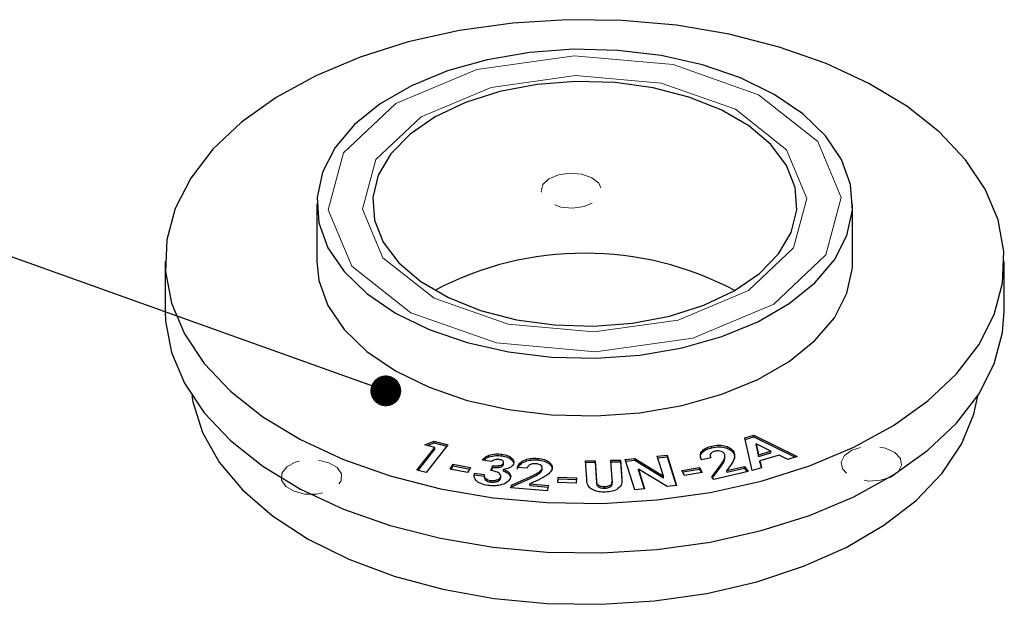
# Model space of a CAD drawing. Header units: millimetres. Extents: x 15 to 415, y 5 to 292.
# Tile 15 of 23: x 134 to 166, y 178 to 197. Entities that reach past the tile are written whole.
import ezdxf

# ---------------------------------------------------------------- set-up
doc = ezdxf.new("R2010")
doc.units = ezdxf.units.MM
doc.linetypes.add('HIDDEN', pattern=[1.905, 1.27, -0.635])
doc.dimstyles.new('SLDDIMSTYLE0', dxfattribs={"dimtxt": 0.18, "dimasz": 1.016, "dimexe": 0, "dimexo": 0.0625, "dimgap": 0, "dimtad": 0, "dimtih": 1, "dimtoh": 1, "dimdec": 0, "dimrnd": 1e-09, "dimzin": 0, "dimdsep": 46, "dimtxsty": 'Standard', "dimblk1": 'DOT', "dimblk2": 'DOT', "dimsah": 1, "dimcen": 0.09, "dimadec": 0, "dimazin": 0, "dimtfac": 1.016, "dimtdec": 0, "dimtofl": 0, "dimtmove": 0, "dimatfit": 3, "dimldrblk": 'DOT', "dimfxl": 1, "dimfrac": 2, "dimtolj": 1, "dimtzin": 0, "dimarcsym": 0})

# ---------------------------------------------------------------- blocks, each defined once
blk = doc.blocks.new('_Dot')
at = {"color": 0, "linetype": 'ByBlock', "lineweight": -2}
blk.add_line((-0.5, 0), (-1, 0), dxfattribs=at)
at = {"color": 0, "linetype": 'ByBlock', "const_width": 0.5}
blk.add_lwpolyline([(-0.25, 0, 1), (0.25, 0, 1)], format="xyb", close=True, dxfattribs=at)

msp = doc.modelspace()

# ---------------------------------------------------------------- linework, layer by layer
at = {"color": 7, "linetype": 'Continuous', "lineweight": 25}
for p, q in [((143.4507, 191.0588), (143.4507, 189.1533)), ((161.1173, 189.1533), (161.1173, 191.0588)), ((138.4507, 189.1533), (138.4507, 187.5201)), ((166.1173, 187.5201), (166.1173, 189.1533)), ((157.5591, 183.3323), (157.8569, 183.4253)), ((157.8569, 183.4253), (159.2868, 182.7212)), ((157.8569, 183.3709), (157.8569, 183.4253)), ((147.0169, 183.1082), (147.321, 183.2264)), ((147.3445, 183.0224), (147.0169, 183.1082)), ((147.7741, 183.1076), (147.0519, 182.1896)), ((147.1006, 183.0863), (147.321, 183.1719)), ((147.321, 183.2264), (147.7741, 183.1076)), ((147.321, 183.1719), (147.321, 183.2264)), ((147.321, 183.1719), (147.7386, 183.0625)), ((157.8014, 182.2561), (157.5591, 183.3323)), ((157.5706, 183.2814), (157.8569, 183.3709)), ((157.8569, 183.3709), (159.2193, 182.7)), ((157.932, 183.1436), (158.0138, 182.7737)), ((158.4237, 182.9019), (157.932, 183.1436)), ((157.932, 183.0892), (157.932, 183.1436)), ((146.7513, 182.2685), (147.3445, 183.0224)), ((146.7868, 182.2592), (147.3445, 182.968)), ((147.3445, 182.968), (147.3445, 183.0224)), ((149.5532, 182.7441), (149.5532, 182.7985)), ((156.4768, 183.0126), (156.4768, 183.0671)), ((157.1812, 182.8511), (157.1812, 182.9056)), ((157.932, 183.0892), (158.0138, 182.7193)), ((158.0138, 182.7737), (158.4237, 182.9019)), ((158.0138, 182.7193), (158.4237, 182.8475)), ((158.0138, 182.7193), (158.0138, 182.7737)), ((158.6888, 182.7711), (158.0597, 182.5742)), ((158.4237, 182.8475), (158.4237, 182.9019)), ((158.9818, 182.6257), (158.6888, 182.7711)), ((147.8519, 182.3042), (147.9504, 182.4686)), ((147.9504, 182.4686), (148.5202, 182.3547)), ((147.9504, 182.4142), (147.9504, 182.4686)), ((149.2227, 182.5612), (148.9103, 182.6059)), ((149.1219, 182.7078), (149.1219, 182.7622)), ((149.6015, 182.4468), (149.6015, 182.5013)), ((149.6015, 182.4468), (149.6024, 182.4715)), ((149.6071, 182.4647), (149.6071, 182.5327)), ((150.7348, 182.6066), (150.7348, 182.6611)), ((152.3065, 182.5765), (152.6229, 182.5841)), ((152.3502, 181.9697), (152.3065, 182.5765)), ((152.3104, 182.5222), (152.6229, 182.5297)), ((152.6229, 182.5841), (152.6705, 181.9223)), ((152.6229, 182.5297), (152.6229, 182.5841)), ((152.6229, 182.5297), (152.6705, 181.8679)), ((153.1425, 182.5966), (153.4588, 182.6042)), ((153.1884, 181.959), (153.1425, 182.5966)), ((153.1464, 182.5422), (153.4588, 182.5497)), ((153.4588, 182.6042), (153.5025, 181.9974)), ((153.4588, 182.5497), (153.4588, 182.6042)), ((153.4588, 182.5497), (153.5025, 181.943)), ((153.617, 182.6175), (153.9314, 182.6506)), ((153.9303, 181.621), (153.617, 182.6175)), ((153.6335, 182.5648), (153.9314, 182.5961)), ((153.9314, 182.6506), (154.8784, 182.0724)), ((153.9314, 182.5961), (153.9314, 182.6506)), ((153.9314, 182.5961), (154.8784, 182.018)), ((154.672, 182.7281), (155.0006, 182.7623)), ((154.8784, 182.0724), (154.672, 182.7281)), ((154.6886, 182.6754), (155.0006, 182.7079)), ((155.0006, 182.7623), (155.3139, 181.7659)), ((155.0006, 182.7079), (155.0006, 182.7623)), ((155.0006, 182.7079), (155.2973, 181.7641)), ((156.4448, 182.6812), (156.1422, 182.6116)), ((156.4192, 182.7678), (156.4192, 182.6998)), ((156.478, 182.049), (156.7786, 182.4618)), ((156.9081, 182.6717), (156.9081, 182.7398)), ((158.0597, 182.5742), (158.1065, 182.3516)), ((158.0597, 182.5197), (158.0597, 182.5742)), ((158.0597, 182.5197), (158.0957, 182.3482)), ((159.2868, 182.7212), (158.9818, 182.6257)), ((147.0519, 182.1896), (146.7513, 182.2685)), ((148.4217, 182.1903), (147.8519, 182.3042)), ((147.881, 182.2984), (147.9504, 182.4142)), ((147.9504, 182.4142), (148.491, 182.3061)), ((148.5202, 182.3547), (148.4217, 182.1903)), ((148.6509, 182.1713), (148.9729, 182.1253)), ((148.6509, 182.1168), (148.6509, 182.1713)), ((149.1839, 182.2602), (149.2529, 182.421)), ((149.2048, 182.2545), (149.2529, 182.3666)), ((149.2529, 182.3666), (149.2529, 182.421)), ((149.604, 182.2403), (149.604, 182.2948)), ((150.3781, 182.3357), (150.0562, 182.3615)), ((150.8767, 182.2777), (150.874, 182.3019)), ((150.8767, 182.2777), (150.8767, 182.3322)), ((150.8793, 182.2953), (150.8793, 182.3633)), ((154.0533, 182.3092), (154.2588, 181.6554)), ((154.9984, 181.733), (154.0533, 182.3092)), ((154.0533, 182.2547), (154.0533, 182.3092)), ((154.0533, 182.2547), (154.2422, 181.6537)), ((155.4882, 182.2629), (156.0703, 182.3616)), ((155.5735, 182.095), (155.4882, 182.2629)), ((155.5136, 182.2128), (156.0703, 182.3072)), ((156.1556, 182.1936), (155.5735, 182.095)), ((156.0703, 182.3616), (156.1556, 182.1936)), ((156.0703, 182.3072), (156.0703, 182.3616)), ((156.0703, 182.3072), (156.1301, 182.1893)), ((156.4973, 182.0211), (156.7786, 182.4073)), ((157.6672, 182.2225), (156.5372, 181.9633)), ((157.0784, 182.4084), (156.972, 182.2552)), ((156.972, 182.2552), (157.553, 182.3883)), ((156.972, 182.2007), (157.553, 182.3339)), ((156.972, 182.2007), (156.972, 182.2552)), ((157.553, 182.3883), (157.6672, 182.2225)), ((157.553, 182.3339), (157.553, 182.3883)), ((157.553, 182.3339), (157.6348, 182.215)), ((158.1065, 182.3516), (157.8014, 182.2561)), ((148.6509, 182.1168), (148.9708, 182.0712)), ((148.9708, 182.1026), (148.9708, 182.0345)), ((149.1807, 181.8809), (149.1807, 181.9354)), ((149.5068, 181.9886), (149.5068, 182.043)), ((149.5068, 181.9886), (149.5089, 182.0223)), ((149.5143, 182.0154), (149.5143, 182.0835)), ((149.8676, 181.7783), (150.4796, 182.0508)), ((149.8676, 181.7239), (150.4796, 181.9963)), ((150.6942, 181.9192), (150.471, 181.8165)), ((150.471, 181.8165), (151.0885, 181.767)), ((150.471, 181.762), (150.471, 181.8165)), ((151.3913, 181.8629), (151.4056, 182.0381)), ((151.999, 181.8462), (151.3913, 181.8629)), ((151.3957, 181.8628), (151.4056, 181.9837)), ((151.4056, 182.0381), (152.0133, 182.0215)), ((151.4056, 181.9837), (151.4056, 182.0381)), ((151.4056, 181.9837), (152.0088, 181.9672)), ((152.0133, 182.0215), (151.999, 181.8462)), ((153.1904, 181.8523), (153.1904, 181.9203)), ((154.8784, 182.018), (154.8784, 182.0724)), ((156.5372, 181.9633), (156.478, 182.049)), ((149.8455, 181.6872), (149.8676, 181.7783)), ((151.046, 181.5908), (149.8455, 181.6872)), ((149.8585, 181.6861), (149.8676, 181.7239)), ((149.8676, 181.7239), (149.8676, 181.7783)), ((150.471, 181.762), (151.0756, 181.7136)), ((151.0885, 181.767), (151.046, 181.5908)), ((152.9387, 181.6751), (152.9387, 181.7296)), ((154.2588, 181.6554), (153.9303, 181.621)), ((155.3139, 181.7659), (154.9984, 181.733))]:
    msp.add_line(p, q, dxfattribs=at)
at = {"color": 7, "linetype": 'Continuous', "lineweight": 25, "flags": 128}
for points in [[(152.8586, 181.1764), (154.6577, 181.2879), (156.4162, 181.534), (158.104, 181.9105), (159.6923, 182.4109), (161.1538, 183.0267), (162.4635, 183.7473), (163.599, 184.5603), (164.541, 185.452), (165.2732, 186.407), (165.7832, 187.409), (166.0622, 188.4409), (166.1054, 189.4849), (165.9122, 190.5233), (165.4857, 191.5382), (164.8334, 192.5123), (163.9664, 193.429), (162.8995, 194.2725), (161.6509, 195.0284), (160.2421, 195.6837), (158.6971, 196.2274), (157.0424, 196.65), (155.3063, 196.9443), (153.5184, 197.1053), (151.7095, 197.1303), (149.9103, 197.0188), (148.1518, 196.7727), (146.464, 196.3962), (144.8757, 195.8958), (143.4143, 195.28), (142.1045, 194.5594), (140.969, 193.7463), (140.0271, 192.8546), (139.2948, 191.8996), (138.7849, 190.8976), (138.5059, 189.8658), (138.4626, 188.8217), (138.6558, 187.7834), (139.0823, 186.7684), (139.7346, 185.7943), (140.6016, 184.8777), (141.6685, 184.0342), (142.9171, 183.2783), (144.3259, 182.6229), (145.8709, 182.0793), (147.5256, 181.6567), (149.2617, 181.3624), (151.0496, 181.2013), (152.8586, 181.1764)], [(152.6509, 185.9651), (154.0985, 186.0694), (155.4967, 186.3099), (156.8072, 186.6798), (157.9944, 187.1692), (159.0258, 187.7647), (159.8733, 188.4501), (160.5137, 189.2066), (160.9297, 190.0137), (161.1099, 190.8492), (161.0493, 191.6905), (160.7496, 192.5145), (160.219, 193.2989), (159.4719, 194.0221), (158.5288, 194.6645), (157.4153, 195.2085), (156.1619, 195.6394), (154.8027, 195.9453), (153.3748, 196.1179), (151.9171, 196.1525), (150.4695, 196.0482), (149.0713, 195.8078), (147.7608, 195.4378), (146.5736, 194.9484), (145.5422, 194.3529), (144.6948, 193.6676), (144.0543, 192.911), (143.6383, 192.104), (143.4581, 191.2684), (143.5187, 190.4272), (143.8184, 189.6031), (144.349, 188.8188), (145.0961, 188.0956), (146.0392, 187.4532), (147.1527, 186.9091), (148.4061, 186.4783), (149.7653, 186.1724), (151.1932, 185.9997), (152.6509, 185.9651)], [(152.5747, 187.0223), (153.8549, 187.1219), (155.0816, 187.3555), (156.213, 187.7152), (157.2107, 188.1888), (158.0405, 188.7602), (158.6743, 189.4098), (159.0905, 190.1156), (159.275, 190.8535), (159.2213, 191.5984), (158.9314, 192.3249), (158.4152, 193.0083), (157.6901, 193.6253), (156.7809, 194.1549), (155.7187, 194.5791), (154.5394, 194.8834), (153.2834, 195.0575), (151.9933, 195.0954), (150.7131, 194.9958), (149.4864, 194.7622), (148.355, 194.4024), (147.3573, 193.9288), (146.5275, 193.3575), (145.8937, 192.7079), (145.4775, 192.0021), (145.2931, 191.2642), (145.3467, 190.5193), (145.6366, 189.7928), (146.1529, 189.1094), (146.8779, 188.4924), (147.7871, 187.9628), (148.8494, 187.5386), (150.0286, 187.2343), (151.2847, 187.0602), (152.5747, 187.0223)], [(143.4507, 189.1533), (143.5187, 188.5217), (143.8184, 187.6976), (144.349, 186.9133), (145.0961, 186.1901), (146.0392, 185.5477), (147.1527, 185.0036), (148.4061, 184.5728), (149.7653, 184.2669), (151.1932, 184.0942), (152.6509, 184.0596)], [(152.6509, 184.0596), (154.0985, 184.1639), (155.4967, 184.4044), (156.8072, 184.7743), (157.9944, 185.2637), (159.0258, 185.8592), (159.8733, 186.5446), (160.5137, 187.3011), (160.9297, 188.1082), (161.1099, 188.9437), (161.1173, 189.1533)], [(138.4507, 187.5201), (138.4626, 187.1885), (138.6558, 186.1501), (139.0823, 185.1352), (139.7346, 184.161), (140.6016, 183.2444), (141.6685, 182.4009), (142.9171, 181.645), (144.3259, 180.9896), (145.8709, 180.446), (147.5256, 180.0234), (149.2617, 179.7291), (151.0496, 179.5681), (152.8586, 179.5431)], [(152.8586, 179.5431), (154.6577, 179.6546), (156.4162, 179.9007), (158.104, 180.2772), (159.6923, 180.7776), (161.1538, 181.3934), (162.4635, 182.114), (163.599, 182.9271), (164.541, 183.8187), (165.2732, 184.7738), (165.7832, 185.7758), (166.0622, 186.8076), (166.1173, 187.5201)], [(139.3287, 184.721), (139.3624, 184.5199), (139.6768, 183.512), (140.226, 182.5383), (140.9999, 181.6168), (141.9839, 180.7647), (143.1599, 179.9979), (144.5058, 179.3306), (145.9966, 178.7753), (147.6045, 178.3424), (149.2996, 178.0398), (151.0503, 177.8733), (152.8239, 177.8459)], [(152.8239, 177.8459), (154.5876, 177.9582), (156.3083, 178.208), (157.954, 178.5907), (159.4941, 179.0992), (160.8999, 179.7239), (162.1452, 180.4534), (163.2068, 181.2739), (164.065, 182.1702), (164.7036, 183.1256), (165.111, 184.1223), (165.2394, 184.721)]]:
    msp.add_lwpolyline(points, dxfattribs=at)
at = {"color": 7, "linetype": 'Continuous', "lineweight": 0, "flags": 128}
for points in [[(152.6357, 186.1766), (149.3716, 186.4705), (146.551, 187.463), (144.6031, 189.003), (143.8246, 190.8559), (144.334, 192.7397), (146.0537, 194.3676), (148.7219, 195.4918), (151.9324, 195.9411), (155.1964, 195.6471), (158.017, 194.6546), (159.9649, 193.1147), (160.7434, 191.2618), (160.234, 189.378), (158.5143, 187.75), (155.8461, 186.6259), (152.6357, 186.1766)], [(152.5886, 186.8301), (149.7615, 187.0847), (147.3184, 187.9444), (145.6313, 189.2782), (144.957, 190.883), (145.3982, 192.5147), (146.8877, 193.9247), (149.1987, 194.8984), (151.9794, 195.2876), (154.8065, 195.033), (157.2496, 194.1733), (158.9367, 192.8395), (159.611, 191.2346), (159.1698, 189.603), (157.6804, 188.193), (155.3693, 187.2193), (152.5886, 186.8301)]]:
    msp.add_lwpolyline(points, dxfattribs=at)
at = {"color": 7, "linetype": 'HIDDEN', "lineweight": 0, "flags": 128}
for points in [[(151.7994, 192.0699), (151.4203, 192.0168), (151.1051, 191.884), (150.902, 191.6918), (150.8418, 191.4693), (150.9338, 191.2504), (151.1639, 191.0685), (151.497, 190.9513), (151.8825, 190.9166), (152.2617, 190.9697), (152.5768, 191.1024), (152.78, 191.2947), (152.8401, 191.5172), (152.7482, 191.7361), (152.5181, 191.9179), (152.185, 192.0352), (151.7994, 192.0699)], [(162.6212, 182.2208), (162.7312, 182.4368), (162.6895, 182.6607), (162.5025, 182.8584), (162.1988, 182.9997), (161.8244, 183.0632), (161.4364, 183.0391), (161.094, 182.9312), (160.8491, 182.7559), (160.7391, 182.5398), (160.7808, 182.3159), (160.9678, 182.1183), (161.2716, 181.9769), (161.6459, 181.9135), (162.0339, 181.9375), (162.3763, 182.0454), (162.6212, 182.2208)], [(142.4314, 181.7364), (142.7006, 181.5734), (143.0574, 181.4823), (143.4475, 181.4769), (143.8114, 181.558), (144.0938, 181.7134), (144.2517, 181.9194), (144.2611, 182.1445), (144.1204, 182.3545), (143.8512, 182.5175), (143.4944, 182.6087), (143.1043, 182.614), (142.7403, 182.5329), (142.4579, 182.3775), (142.3, 182.1715), (142.2907, 181.9464), (142.4314, 181.7364)]]:
    msp.add_lwpolyline(points, dxfattribs=at)
at = {"color": 7, "linetype": 'Continuous', "lineweight": 25}
msp.add_arc((152.284, 178.8437), 10.5842, 62.13397, 117.86603, dxfattribs=at)
for points, knots in [([(149.1219, 182.7622), (149.1993, 182.7831), (149.3378, 182.8204), (149.4872, 182.8052), (149.5532, 182.7985)], [0, 0, 0, 0, 0.5588029, 1, 1, 1, 1]), ([(149.5532, 182.7985), (149.6215, 182.7848), (149.7581, 182.7573), (149.8897, 182.666), (149.9593, 182.5651), (149.9437, 182.5001), (149.936, 182.4676)], [0, 0, 0, 0, 0.2801197, 0.5598451, 0.7800171, 1, 1, 1, 1]), ([(156.1174, 182.6385), (156.1078, 182.662), (156.0778, 182.7357), (156.1406, 182.853), (156.2853, 182.9591), (156.4129, 182.9948), (156.4768, 183.0126)], [0, 0, 0, 0, 0.1533255, 0.4816566, 0.7405603, 1, 1, 1, 1]), ([(156.1422, 182.6116), (156.1189, 182.662), (156.0724, 182.7625), (156.1386, 182.9073), (156.2857, 183.0136), (156.4131, 183.0492), (156.4768, 183.0671)], [0, 0, 0, 0, 0.280359, 0.5594279, 0.7794862, 1, 1, 1, 1]), ([(156.5723, 182.8949), (156.5363, 182.8831), (156.4642, 182.8596), (156.4192, 182.7954), (156.4168, 182.7344), (156.4355, 182.6989), (156.4448, 182.6812)], [0, 0, 0, 0, 0.2787597, 0.5582021, 0.7788525, 1, 1, 1, 1]), ([(156.4768, 183.0671), (156.5532, 183.0802), (156.7057, 183.1063), (156.926, 183.0712), (157.0916, 183.0002), (157.1514, 182.9371), (157.1812, 182.9056)], [0, 0, 0, 0, 0.2800229, 0.5593175, 0.779848, 1, 1, 1, 1]), ([(156.4768, 183.0126), (156.5532, 183.0257), (156.7057, 183.0519), (156.926, 183.0168), (157.0916, 182.9457), (157.1514, 182.8827), (157.1812, 182.8511)], [0, 0, 0, 0, 0.2800229, 0.5593175, 0.779848, 1, 1, 1, 1]), ([(156.8828, 182.8209), (156.8663, 182.839), (156.8332, 182.8754), (156.7431, 182.9036), (156.6517, 182.9098), (156.5988, 182.8998), (156.5723, 182.8949)], [0, 0, 0, 0, 0.2797162, 0.5591268, 0.7794026, 1, 1, 1, 1]), ([(156.7786, 182.4618), (156.8246, 182.5262), (156.8888, 182.6159), (156.9166, 182.7409), (156.8941, 182.7942), (156.8828, 182.8209)], [0, 0, 0, 0, 0.5604071, 0.7804971, 1, 1, 1, 1]), ([(157.1812, 182.9056), (157.2017, 182.859), (157.2426, 182.7657), (157.2005, 182.5935), (157.1247, 182.4786), (157.0784, 182.4084)], [0, 0, 0, 0, 0.2792638, 0.5593183, 1, 1, 1, 1]), ([(157.1812, 182.8511), (157.204, 182.8045), (157.2392, 182.7323), (157.2193, 182.6588), (157.2122, 182.6328)], [0, 0, 0, 0, 0.6459586, 1, 1, 1, 1]), ([(148.9103, 182.6059), (148.9379, 182.6407), (148.9872, 182.7028), (149.0807, 182.7441), (149.1219, 182.7622)], [0, 0, 0, 0, 0.560057, 1, 1, 1, 1]), ([(148.9575, 182.5992), (148.9723, 182.6166), (149.0099, 182.661), (149.0796, 182.6901), (149.1219, 182.7078)], [0, 0, 0, 0, 0.3947807, 1, 1, 1, 1]), ([(149.1219, 182.7078), (149.1993, 182.7286), (149.3378, 182.766), (149.4872, 182.7508), (149.5532, 182.7441)], [0, 0, 0, 0, 0.5588029, 1, 1, 1, 1]), ([(149.4649, 182.6198), (149.4387, 182.622), (149.3864, 182.6263), (149.3154, 182.6123), (149.2588, 182.5903), (149.2347, 182.5709), (149.2227, 182.5612)], [0, 0, 0, 0, 0.2797347, 0.5596564, 0.7798897, 1, 1, 1, 1]), ([(149.2529, 182.421), (149.2914, 182.4177), (149.3682, 182.4112), (149.4776, 182.4191), (149.5653, 182.4521), (149.5894, 182.4849), (149.6015, 182.5013)], [0, 0, 0, 0, 0.2814516, 0.5611251, 0.7808508, 1, 1, 1, 1]), ([(149.2529, 182.3666), (149.2914, 182.3633), (149.3682, 182.3567), (149.4776, 182.3646), (149.5653, 182.3976), (149.5894, 182.4304), (149.6015, 182.4468)], [0, 0, 0, 0, 0.2814516, 0.5611251, 0.7808508, 1, 1, 1, 1]), ([(149.6015, 182.5013), (149.6047, 182.5162), (149.6112, 182.5462), (149.575, 182.5844), (149.5233, 182.6093), (149.4844, 182.6163), (149.4649, 182.6198)], [0, 0, 0, 0, 0.2793872, 0.5587609, 0.7791774, 1, 1, 1, 1]), ([(149.5532, 182.7441), (149.621, 182.7303), (149.7565, 182.7027), (149.8924, 182.614), (149.9262, 182.5456), (149.9404, 182.5168)], [0, 0, 0, 0, 0.3670598, 0.7336031, 1, 1, 1, 1]), ([(149.936, 182.4676), (149.9214, 182.4435), (149.8921, 182.3953), (149.7796, 182.3273), (149.6705, 182.3071), (149.604, 182.2948)], [0, 0, 0, 0, 0.2803759, 0.5608213, 1, 1, 1, 1]), ([(150.0562, 182.3615), (150.079, 182.4118), (150.1245, 182.5121), (150.3055, 182.6188), (150.5236, 182.669), (150.6644, 182.6637), (150.7348, 182.6611)], [0, 0, 0, 0, 0.2803911, 0.5594784, 0.7795222, 1, 1, 1, 1]), ([(150.0562, 182.307), (150.079, 182.3573), (150.1245, 182.4576), (150.3055, 182.5643), (150.5236, 182.6145), (150.6644, 182.6093), (150.7348, 182.6066)], [0, 0, 0, 0, 0.2803911, 0.5594784, 0.7795222, 1, 1, 1, 1]), ([(150.6705, 182.4846), (150.6294, 182.4846), (150.5473, 182.4846), (150.4243, 182.4305), (150.3956, 182.3717), (150.3781, 182.3357)], [0, 0, 0, 0, 0.2800176, 0.5603453, 1, 1, 1, 1]), ([(150.8767, 182.3322), (150.8779, 182.3527), (150.8803, 182.3936), (150.8259, 182.4435), (150.752, 182.4749), (150.6977, 182.4814), (150.6705, 182.4846)], [0, 0, 0, 0, 0.2797382, 0.5590634, 0.779325, 1, 1, 1, 1]), ([(150.7348, 182.6611), (150.8122, 182.6507), (150.9667, 182.63), (151.1273, 182.5369), (151.2104, 182.4284), (151.2086, 182.3567), (151.2078, 182.3209)], [0, 0, 0, 0, 0.2800566, 0.5593103, 0.7798573, 1, 1, 1, 1]), ([(150.7348, 182.6066), (150.8122, 182.5963), (150.9667, 182.5756), (151.1273, 182.4824), (151.2104, 182.3739), (151.2086, 182.3023), (151.2078, 182.2665)], [0, 0, 0, 0, 0.2800566, 0.5593103, 0.7798573, 1, 1, 1, 1]), ([(156.7786, 182.4073), (156.8275, 182.4718), (156.894, 182.5593), (156.9041, 182.6538), (156.9067, 182.6786)], [0, 0, 0, 0, 0.7371689, 1, 1, 1, 1]), ([(149.0897, 181.7656), (149.0072, 181.782), (148.8424, 181.8148), (148.6849, 181.9282), (148.6258, 182.0541), (148.6425, 182.1322), (148.6509, 182.1713)], [0, 0, 0, 0, 0.2799667, 0.5590473, 0.7792822, 1, 1, 1, 1]), ([(148.9729, 182.1253), (148.9714, 182.102), (148.9683, 182.0556), (149.0123, 181.9939), (149.0903, 181.9525), (149.1506, 181.9411), (149.1807, 181.9354)], [0, 0, 0, 0, 0.2805668, 0.559519, 0.7796105, 1, 1, 1, 1]), ([(149.5068, 182.043), (149.5112, 182.0629), (149.52, 182.1028), (149.4754, 182.1588), (149.3747, 182.2241), (149.2625, 182.2453), (149.1839, 182.2602)], [0, 0, 0, 0, 0.1865472, 0.3732965, 0.5604403, 1, 1, 1, 1]), ([(149.604, 182.2948), (149.6507, 182.2759), (149.7439, 182.2382), (149.8227, 182.1564), (149.8506, 182.0728), (149.8349, 182.022), (149.827, 181.9966)], [0, 0, 0, 0, 0.2800024, 0.5595994, 0.779674, 1, 1, 1, 1]), ([(149.604, 182.2403), (149.6502, 182.2214), (149.7426, 182.1837), (149.8206, 182.1087), (149.8317, 182.0581), (149.8357, 182.0399)], [0, 0, 0, 0, 0.3904083, 0.7802514, 1, 1, 1, 1]), ([(150.4796, 182.0508), (150.5745, 182.0935), (150.7065, 182.153), (150.8378, 182.2532), (150.8637, 182.3059), (150.8767, 182.3322)], [0, 0, 0, 0, 0.5604109, 0.7805241, 1, 1, 1, 1]), ([(150.4796, 181.9963), (150.5745, 182.0391), (150.7065, 182.0986), (150.8378, 182.1988), (150.8637, 182.2514), (150.8767, 182.2777)], [0, 0, 0, 0, 0.5604109, 0.7805241, 1, 1, 1, 1]), ([(151.2078, 182.3209), (151.1857, 182.2748), (151.1414, 182.1823), (150.9578, 182.0451), (150.7942, 181.967), (150.6942, 181.9192)], [0, 0, 0, 0, 0.2792816, 0.5593564, 1, 1, 1, 1]), ([(148.9746, 182.0414), (148.9742, 182.0281), (148.973, 181.9916), (149.0128, 181.9395), (149.0902, 181.898), (149.1505, 181.8866), (149.1807, 181.8809)], [0, 0, 0, 0, 0.183102, 0.4998451, 0.7497533, 1, 1, 1, 1]), ([(149.827, 181.9966), (149.7947, 181.949), (149.7301, 181.8538), (149.516, 181.7738), (149.2938, 181.7447), (149.1578, 181.7586), (149.0897, 181.7656)], [0, 0, 0, 0, 0.279175, 0.5587916, 0.7792079, 1, 1, 1, 1]), ([(149.1807, 181.9354), (149.2199, 181.932), (149.2981, 181.9254), (149.402, 181.9513), (149.4764, 181.9923), (149.4967, 182.0261), (149.5068, 182.043)], [0, 0, 0, 0, 0.2799265, 0.5595475, 0.7797322, 1, 1, 1, 1]), ([(149.1807, 181.8809), (149.2199, 181.8776), (149.2981, 181.8709), (149.402, 181.8968), (149.4764, 181.9378), (149.4967, 181.9716), (149.5068, 181.9886)], [0, 0, 0, 0, 0.2799265, 0.5595475, 0.7797322, 1, 1, 1, 1]), ([(152.9589, 181.5472), (152.8905, 181.5485), (152.7537, 181.5513), (152.568, 181.6064), (152.363, 181.7365), (152.3555, 181.8735), (152.3502, 181.9697)], [0, 0, 0, 0, 0.1871724, 0.3740431, 0.56064, 1, 1, 1, 1]), ([(152.6705, 181.9223), (152.6726, 181.8958), (152.6767, 181.8432), (152.7239, 181.7706), (152.8296, 181.7323), (152.9023, 181.7305), (152.9387, 181.7296)], [0, 0, 0, 0, 0.28190603, 0.55980185, 0.77944248, 1, 1, 1, 1]), ([(152.6705, 181.8679), (152.6726, 181.8414), (152.6767, 181.7887), (152.7239, 181.7162), (152.8296, 181.6778), (152.9023, 181.676), (152.9387, 181.6751)], [0, 0, 0, 0, 0.28190603, 0.55980185, 0.77944248, 1, 1, 1, 1]), ([(152.9387, 181.7296), (152.9841, 181.7335), (153.0523, 181.7394), (153.1254, 181.7715), (153.2067, 181.8357), (153.1966, 181.9043), (153.1884, 181.959)], [0, 0, 0, 0, 0.2496466, 0.3753314, 0.5008277, 1, 1, 1, 1]), ([(152.9387, 181.6751), (152.9841, 181.679), (153.0524, 181.6849), (153.1251, 181.7171), (153.1927, 181.7685), (153.186, 181.8209), (153.1811, 181.8596)], [0, 0, 0, 0, 0.2920858, 0.4391366, 0.5859668, 1, 1, 1, 1]), ([(153.5025, 181.9974), (153.5093, 181.9382), (153.5228, 181.8207), (153.4119, 181.6631), (153.1999, 181.5639), (153.0393, 181.5527), (152.9589, 181.5472)], [0, 0, 0, 0, 0.2818884, 0.5598653, 0.7795764, 1, 1, 1, 1])]:
    msp.add_open_spline(points, degree=3, knots=knots, dxfattribs=at)

# ---------------------------------------------------------------- leaders
at = {"color": 7, "linetype": 'Continuous', "lineweight": 0}
msp.add_leader([(145.7243, 184.887), (130.9942, 190.1624)], dimstyle='SLDDIMSTYLE0', dxfattribs=at)

doc.saveas('drawing.dxf')
